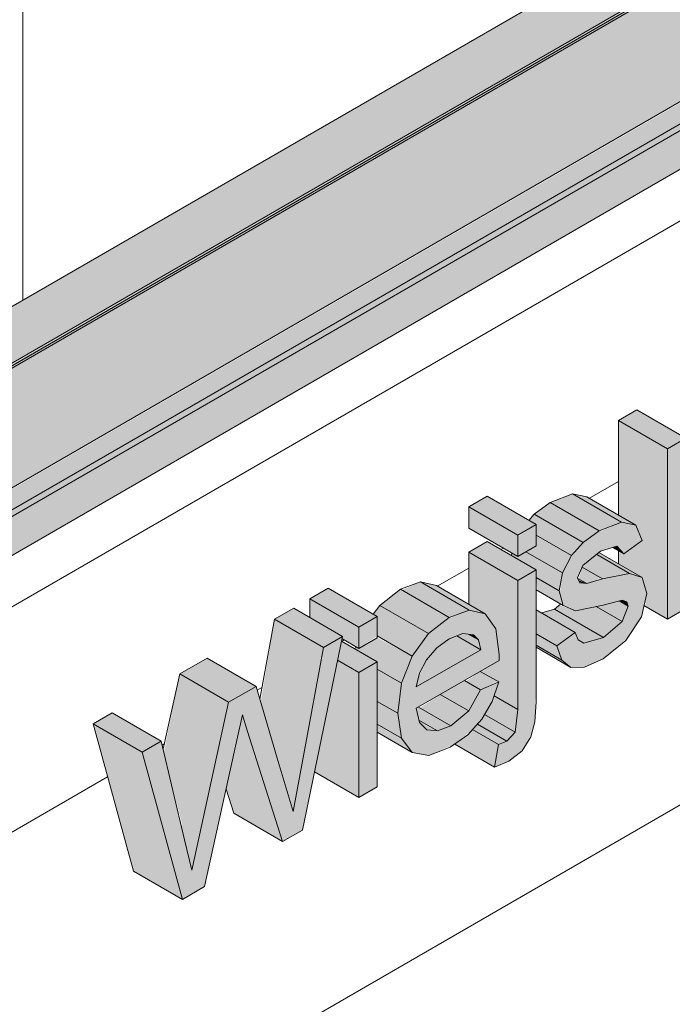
# Model space of a CAD drawing. Header units: centimetres. Extents: x 158 to 3412, y -108 to 53714.
# Tile 9 of 32: x 2591 to 2638, y 52839 to 52910. Entities that reach past the tile are written whole.
import ezdxf

# ---------------------------------------------------------------- set-up
doc = ezdxf.new("R2010")
doc.units = ezdxf.units.CM
for name, color, linetype, lineweight in [('A-GENM', 7, 'Continuous', 5), ('A-ROOF', 7, 'Continuous', 5), ('A-ROOF-OTLN', 7, 'Continuous', 5), ('A-ROOF-PATT', 7, 'Continuous', 5), ('A-WALL-PATT', 7, 'Continuous', 5)]:
    doc.layers.add(name, color=color, linetype=linetype, lineweight=lineweight)

msp = doc.modelspace()

# ---------------------------------------------------------------- hatches: boundary and pattern name
at = {"layer": 'A-GENM', "true_color": 0x383e42}
for points in [[(2637.612, 52879.33), (2638.915, 52880.115), (2635.408, 52882.14), (2634.076, 52881.371), (2635.419, 52880.596)], [(2637.612, 52867.026), (2637.612, 52879.33), (2634.076, 52881.371), (2634.076, 52874.533), (2635.323, 52873.813), (2635.781, 52872.698), (2634.339, 52871.799), (2634.076, 52871.924), (2634.076, 52871.019), (2635.785, 52870.032), (2636.114, 52868.886), (2636.004, 52867.955), (2636.251, 52867.812)], [(2637.612, 52867.026), (2638.944, 52867.795), (2639.042, 52871.59), (2639.794, 52872.867), (2642.383, 52869.781), (2643.938, 52870.679), (2640.749, 52874.488), (2643.772, 52879.618), (2641.93, 52878.555), (2638.944, 52873.487), (2638.915, 52880.082), (2637.612, 52879.268), (2637.612, 52867.812)], [(2626.79, 52873.082), (2628.122, 52873.851), (2624.587, 52875.892), (2623.255, 52875.123), (2626.491, 52873.255)], [(2632.672, 52873.402), (2634.293, 52874.036), (2630.679, 52876.047), (2629.136, 52875.443), (2632.084, 52873.741)], [(2635.323, 52873.813), (2631.787, 52875.855), (2630.757, 52876.077), (2634.449, 52874.002)], [(2626.79, 52871.544), (2626.79, 52873.082), (2623.255, 52875.123), (2623.255, 52873.585), (2626.491, 52871.717)], [(2631.526, 52872.553), (2632.672, 52873.402), (2629.136, 52875.443), (2627.991, 52874.594), (2630.937, 52872.893)], [(2630.679, 52871.609), (2631.526, 52872.553), (2627.991, 52874.594), (2627.597, 52874.155), (2628.122, 52873.851), (2628.122, 52873.085), (2629.884, 52872.068)], [(2630.64, 52863.536), (2631.62, 52863.557), (2632.982, 52864.165), (2634.782, 52865.739), (2635.727, 52867.191), (2636.114, 52868.886), (2635.785, 52870.032), (2634.782, 52870.309), (2631.278, 52869.641), (2631.119, 52869.997), (2631.526, 52870.917), (2632.922, 52871.97), (2633.948, 52872.296), (2634.449, 52871.736), (2635.781, 52872.698), (2635.323, 52873.813), (2634.293, 52874.036), (2632.392, 52873.194), (2631.355, 52872.362), (2630.523, 52871.309), (2630.026, 52870.356), (2629.839, 52868.887), (2630.085, 52868.003), (2630.96, 52867.63), (2634.67, 52868.282), (2634.725, 52867.812), (2634.339, 52866.846), (2632.982, 52865.699), (2631.569, 52865.28), (2631.096, 52865.699), (2630.953, 52866.065), (2629.621, 52865.104), (2629.986, 52864.061)], [(2630.026, 52870.356), (2630.679, 52871.609), (2628.122, 52873.085), (2628.122, 52872.313), (2627.38, 52871.884), (2629.446, 52870.691)], [(2626.79, 52869.814), (2628.122, 52870.583), (2624.587, 52872.624), (2623.255, 52871.855), (2626.491, 52869.987)], [(2634.449, 52871.736), (2633.948, 52872.296), (2633.646, 52872.2), (2634.339, 52871.799)], [(2626.79, 52860.493), (2626.79, 52869.814), (2623.255, 52871.855), (2623.292, 52868.069), (2624.448, 52867.401), (2625.206, 52866.332), (2625.451, 52864.042), (2624.127, 52863.23), (2625.417, 52862.485), (2625.081, 52861.48), (2626.597, 52860.605)], [(2629.787, 52869.072), (2630.026, 52870.356), (2627.38, 52871.884), (2626.79, 52871.544), (2626.376, 52871.783), (2626.344, 52871.61), (2628.122, 52870.583), (2628.122, 52870.033), (2629.446, 52869.269)], [(2632.922, 52869.924), (2634.877, 52870.328), (2632.499, 52871.701), (2631.449, 52870.774), (2632.776, 52870.008)], [(2635.785, 52870.032), (2632.658, 52871.829), (2632.499, 52871.701), (2634.877, 52870.328)], [(2631.775, 52869.589), (2632.797, 52869.996), (2631.449, 52870.774), (2631.194, 52869.924), (2631.684, 52869.641)], [(2630.085, 52868.003), (2629.787, 52869.072), (2628.122, 52870.033), (2628.234, 52869.072), (2629.906, 52868.106)], [(2615.303, 52866.45), (2616.635, 52867.219), (2613.099, 52869.26), (2611.767, 52868.491), (2614.856, 52866.708)], [(2621.845, 52867.151), (2623.255, 52867.695), (2619.756, 52869.714), (2618.421, 52869.128), (2620.7, 52867.812)], [(2624.448, 52867.401), (2620.912, 52869.442), (2619.756, 52869.714), (2623.292, 52867.673), (2624.127, 52867.477)], [(2631.775, 52869.589), (2631.186, 52869.846), (2631.37, 52869.631)], [(2620.352, 52865.975), (2621.845, 52867.151), (2618.31, 52869.192), (2616.817, 52868.016), (2619.708, 52866.347)], [(2612.764, 52864.984), (2614.138, 52865.777), (2610.602, 52867.818), (2609.229, 52867.025), (2612.35, 52865.223)], [(2615.303, 52864.912), (2615.303, 52866.45), (2611.767, 52868.491), (2611.767, 52867.145), (2614.138, 52865.777), (2614.138, 52865.585), (2615.093, 52865.033)], [(2619.166, 52864.349), (2620.352, 52865.975), (2616.817, 52868.016), (2616.353, 52867.381), (2616.635, 52867.219), (2616.635, 52865.81), (2618.421, 52864.779)], [(2632.982, 52865.699), (2634.339, 52866.846), (2632.457, 52867.933), (2630.953, 52867.634), (2629.787, 52868.028), (2629.446, 52867.74), (2632.084, 52866.217)], [(2634.339, 52866.846), (2634.782, 52867.955), (2634.076, 52868.322), (2632.457, 52867.933), (2634.076, 52866.998)], [(2634.782, 52867.955), (2634.67, 52868.282), (2634.337, 52868.389), (2634.214, 52868.282), (2634.641, 52868.036)], [(2629.621, 52865.104), (2630.953, 52866.065), (2628.122, 52867.699), (2628.122, 52865.969), (2629.446, 52865.205)], [(2631.569, 52865.28), (2632.982, 52865.699), (2629.446, 52867.74), (2628.525, 52867.467), (2630.953, 52866.065), (2631.163, 52865.529)], [(2611.063, 52855.844), (2612.764, 52864.984), (2609.229, 52867.025), (2608.217, 52861.031), (2609.483, 52856.756), (2610.558, 52856.135)], [(2602.559, 52846.789), (2604.167, 52847.717), (2606.896, 52860.109), (2609.806, 52850.973), (2611.229, 52851.794), (2614.138, 52865.777), (2612.764, 52864.984), (2610.558, 52853.128), (2607.881, 52862.165), (2605.902, 52861.022), (2603.233, 52848.899), (2601.027, 52858.207), (2599.653, 52857.414), (2602.367, 52847.49)], [(2618.391, 52862.391), (2619.166, 52864.349), (2616.635, 52865.681), (2615.303, 52864.912), (2615.093, 52865.033), (2615.032, 52864.876), (2616.635, 52863.951), (2616.635, 52863.405), (2617.802, 52862.732)], [(2619.465, 52862.124), (2624.127, 52864.816), (2622.382, 52865.823), (2621.724, 52865.524), (2620.828, 52864.816), (2620.2, 52864.088), (2619.599, 52862.732), (2619.524, 52862.391)], [(2624.127, 52864.816), (2623.947, 52865.524), (2623.215, 52865.947), (2622.817, 52865.994), (2622.382, 52865.823), (2623.947, 52864.92)], [(2623.947, 52865.524), (2623.593, 52865.902), (2623.293, 52865.902)], [(2629.986, 52864.061), (2629.621, 52865.104), (2628.122, 52865.969), (2628.18, 52865.104), (2629.446, 52864.373)], [(2615.303, 52863.182), (2616.635, 52863.951), (2614.066, 52865.434), (2613.781, 52864.061), (2614.856, 52863.44)], [(2630.64, 52863.536), (2629.446, 52864.373), (2628.122, 52865.104), (2628.122, 52864.99), (2629.986, 52863.914)], [(2605.902, 52861.022), (2607.881, 52862.165), (2604.346, 52864.206), (2602.366, 52863.063), (2605.886, 52861.031)], [(2615.303, 52854.146), (2615.303, 52863.182), (2613.781, 52864.061), (2612.103, 52855.994), (2614.138, 52854.819)], [(2603.79, 52851.428), (2605.902, 52861.022), (2602.366, 52863.063), (2601.215, 52857.414), (2602.559, 52852.138), (2602.713, 52852.05)], [(2618.133, 52860.223), (2618.391, 52862.391), (2616.635, 52863.405), (2616.635, 52861.088)], [(2624.111, 52861.923), (2625.331, 52862.535), (2624.085, 52863.254), (2623.061, 52862.529), (2623.763, 52862.124)], [(2623.253, 52860.403), (2624.111, 52861.923), (2622.946, 52862.596), (2621.2, 52861.588), (2622.935, 52860.586)], [(2621.947, 52859.328), (2623.253, 52860.403), (2621.2, 52861.588), (2619.717, 52860.615), (2621.004, 52859.872)], [(2626.597, 52858.857), (2626.79, 52860.493), (2625.081, 52861.48), (2624.842, 52860.898), (2624.392, 52860.13), (2626.576, 52858.869)], [(2618.389, 52858.417), (2618.133, 52860.223), (2616.635, 52861.088), (2616.635, 52859.43)], [(2599.653, 52857.414), (2601.027, 52858.207), (2597.491, 52860.249), (2596.118, 52859.456), (2599.243, 52857.651)], [(2607.252, 52858.99), (2606.896, 52860.109), (2606.718, 52859.298), (2606.896, 52859.196)], [(2621.004, 52858.957), (2621.947, 52859.328), (2619.616, 52860.674), (2619.465, 52860.586), (2619.717, 52859.7), (2620.876, 52859.031)], [(2626.005, 52858.21), (2626.597, 52858.857), (2624.392, 52860.13), (2623.874, 52859.441), (2625.394, 52858.563)], [(2602.559, 52846.789), (2599.653, 52857.414), (2596.118, 52859.456), (2599.024, 52848.83), (2601.344, 52847.49)], [(2609.806, 52850.973), (2607.252, 52858.99), (2606.718, 52859.298), (2605.717, 52854.752), (2606.271, 52853.014), (2607.039, 52852.571)], [(2619.156, 52857.396), (2618.389, 52858.417), (2616.635, 52859.43), (2616.635, 52858.852), (2618.714, 52857.651)], [(2621.004, 52858.957), (2619.658, 52859.734), (2619.717, 52859.547), (2620.231, 52859.031)], [(2625.394, 52857.969), (2626.005, 52858.21), (2623.874, 52859.441), (2623.519, 52859.051), (2625.253, 52858.05)], [(2625.113, 52856.344), (2625.394, 52857.969), (2623.519, 52859.051), (2623.181, 52858.679), (2622.239, 52858.003), (2622.848, 52857.651)], [(2610.558, 52853.128), (2611.063, 52855.844), (2609.483, 52856.756), (2610.394, 52853.682)], [(2603.233, 52848.899), (2603.79, 52851.428), (2602.45, 52852.201), (2602.855, 52850.495)]]:
    msp.add_hatch(color=250, dxfattribs=at).paths.add_polyline_path(points)
h = msp.add_hatch(color=250, dxfattribs=at)
h.paths.add_polyline_path([(2625.113, 52856.344), (2626.153, 52856.758), (2627.19, 52857.651), (2627.832, 52858.857), (2628.028, 52859.598), (2628.122, 52862.732), (2628.122, 52870.583), (2626.79, 52869.814), (2626.79, 52860.493), (2626.597, 52858.857), (2626.005, 52858.21), (2625.394, 52857.969), (2625.253, 52857.153)])
h.paths.add_polyline_path([(2620.358, 52857.177), (2622.239, 52858.003), (2623.519, 52859.051), (2624.463, 52860.252), (2625.081, 52861.48), (2625.417, 52862.485), (2624.111, 52861.923), (2623.061, 52860.245), (2621.725, 52859.241), (2621.004, 52858.957), (2620.231, 52859.031), (2619.658, 52859.734), (2619.465, 52860.586), (2625.451, 52864.042), (2625.411, 52864.816), (2625.206, 52866.332), (2624.448, 52867.401), (2623.255, 52867.66), (2621.669, 52867.012), (2620.352, 52865.975), (2619.166, 52864.349), (2618.36, 52862.124), (2618.133, 52860.223), (2618.421, 52858.374), (2619.156, 52857.396), (2620.231, 52857.2)])
h.paths.add_polyline_path([(2619.465, 52862.124), (2619.684, 52863.118), (2620.411, 52864.332), (2621.055, 52865.031), (2622.133, 52865.725), (2622.817, 52865.994), (2623.593, 52865.902), (2623.947, 52865.524), (2624.127, 52864.816), (2619.684, 52862.251)])
h.paths.add_polyline_path([(2626.79, 52871.544), (2628.122, 52872.313), (2628.122, 52873.851), (2626.79, 52872.972), (2626.79, 52872.224)])
h = msp.add_hatch(color=250, dxfattribs=at)
h.paths.add_polyline_path([(2615.303, 52854.146), (2616.635, 52854.915), (2616.635, 52863.951), (2615.303, 52863.182), (2615.303, 52854.915)])
h.paths.add_polyline_path([(2615.303, 52864.912), (2616.635, 52865.81), (2616.635, 52867.219), (2615.303, 52866.39), (2615.303, 52865.562)])
at = {"layer": 'A-ROOF-OTLN', "true_color": 0x383e42}
h = msp.add_hatch(color=250, dxfattribs=at)
h.paths.add_polyline_path([(2555.459, 52865.076), (3332.822, 53313.94), (3332.764, 53314.02), (2555.314, 52865.159)])
h.paths.add_polyline_path([(3333.855, 53314.483), (3338.851, 53317.367), (3338.595, 53317.387), (3333.729, 53314.577)])
h.paths.add_polyline_path([(3340.663, 53318.413), (3357.341, 53328.043), (3357.197, 53328.126), (3340.499, 53318.486)])
h = msp.add_hatch(color=250, dxfattribs=at)
h.paths.add_polyline_path([(2560.556, 52857.632), (2561.302, 52858.005), (2561.803, 52858.698), (2561.985, 52859.157), (2562.116, 52860.008), (2562.243, 52860.063), (2562.449, 52860.246), (2562.449, 52860.364), (2562.449, 52860.471), (2576.48, 52868.572), (2576.188, 52868.838), (2575.73, 52869.771), (2575.568, 52871.714), (2575.638, 52873.466), (2575.768, 52873.946), (2576.411, 52874.732), (2577.433, 52875.377), (2578.368, 52875.73), (2579.573, 52875.969), (2580.572, 52876.044), (2582.57, 52875.777), (2583.432, 52875.497), (2584.265, 52875.078), (2584.939, 52874.543), (2585.568, 52873.819), (3335.708, 53306.941), (3335.152, 53307.107), (3334.116, 53307.928), (3333.322, 53309.308), (3332.921, 53310.992), (3332.805, 53312.128), (3332.822, 53313.886), (2555.459, 52865.076), (2555.314, 52863.851), (2555.479, 52862.64), (2555.606, 52862.124), (2556.071, 52861.008), (2556.939, 52859.666), (2557.5, 52859.017), (2558.151, 52858.423), (2559.018, 52857.896), (2559.866, 52857.637)])
h.paths.add_polyline_path([(2579.733, 52870.45), (2583.242, 52872.476), (2580.568, 52873.656), (2580.277, 52873.719), (2579.325, 52874.116), (2578.697, 52874.174), (2578.168, 52874.341), (2577.174, 52874.12), (2576.411, 52873.327), (2576.01, 52872.33), (2576.65, 52871.592), (2577.433, 52871.083), (2578.586, 52870.658), (2579.325, 52870.481)])
h.paths.add_polyline_path([(3342.652, 53310.921), (3360.299, 53321.226), (3360.032, 53321.39), (3358.863, 53322.582), (3358.323, 53323.342), (3357.908, 53324.052), (3357.341, 53325.692), (3357.225, 53326.196), (3357.225, 53327.423), (3357.225, 53327.975), (3340.759, 53318.37), (3341.358, 53318.052), (3342.077, 53317.45), (3342.54, 53316.63), (3342.652, 53316.139), (3342.652, 53311.356)])
h.paths.add_polyline_path([(3337.652, 53313.368), (3339.59, 53313.629), (3338.906, 53314.897), (3338.643, 53315.491), (3338.573, 53316.462), (3338.851, 53317.367), (3333.855, 53314.483), (3334.48, 53314.081), (3335.708, 53313.63), (3337.119, 53313.409), (3337.166, 53313.405)])
msp.add_hatch(color=250, dxfattribs=at).paths.add_polyline_path([(2562.924, 52859.14), (3364.933, 53322.288), (3364.884, 53322.747), (3364.586, 53323.184), (3364.213, 53323.342), (3363.674, 53323.058), (2562.449, 52860.364), (2562.822, 52860.092), (2563.051, 52859.615), (2563.002, 52859.213)])
h = msp.add_hatch(color=250, dxfattribs=at)
h.paths.add_polyline_path([(2561.302, 52857.73), (2579.953, 52868.498), (2581.216, 52869.701), (2563.052, 52859.334), (2563.002, 52859.41), (2562.631, 52859.31), (2562.668, 52859.387), (2563.051, 52859.615), (2562.792, 52860.123), (2562.619, 52860.175), (2562.223, 52859.946), (2562.093, 52858.956), (2561.619, 52858.065), (2561.469, 52857.906)])
h.paths.add_polyline_path([(2583.306, 52870.908), (2584.265, 52871.426), (2583.668, 52871.117)])
h.paths.add_polyline_path([(2585.568, 52871.74), (3363.337, 53320.858), (3363.685, 53321.226), (3363.813, 53321.534), (2585.482, 52872.164), (2585.568, 52871.906)])
at = {"layer": 'A-ROOF-PATT'}
h = msp.add_hatch(dxfattribs=at)
h.set_pattern_fill('FP_6', color=256, style=0, pattern_type=2)
h.set_pattern_definition([(90, (-5491.04, 51332.19), (-112.25, 22.813), [])])
h.paths.add_polyline_path([(2555.152, 52869.336), (3349.963, 53328.22), (3056.653, 53693.102), (2261.842, 53234.218), (2552.292, 52872.893)])
h.paths.add_polyline_path([(2592.284, 52922.917), (2592.241, 52923.03), (2592.135, 52923.008), (2591.677, 52923.104), (2592.135, 52923.488), (2589.756, 52926.936), (2589.788, 52927.185), (2594.153, 52933.197), (2594.302, 52933.424), (2606.985, 52940.746), (2601.755, 52947.251), (2601.968, 52947.374), (2612.136, 52951.604), (2612.661, 52951.395), (2612.838, 52951.498), (2615.994, 52947.421), (2615.881, 52947.268), (2615.994, 52946.714), (2616.106, 52946.695), (2615.299, 52945.547), (2691.831, 52989.744), (2686.608, 52996.241), (2686.82, 52996.364), (2696.988, 53000.594), (2697.514, 53000.385), (2697.691, 53000.488), (2700.847, 52996.411), (2700.733, 52996.258), (2700.847, 52995.704), (2700.959, 52995.685), (2700.152, 52994.537), (2748.406, 53022.396), (2743.177, 53028.901), (2743.389, 53029.024), (2753.557, 53033.254), (2754.082, 53033.045), (2754.26, 53033.148), (2757.415, 53029.071), (2757.302, 53028.917), (2757.415, 53028.364), (2757.528, 53028.344), (2756.721, 53027.197), (2833.259, 53071.386), (2828.03, 53077.891), (2828.242, 53078.013), (2838.41, 53082.244), (2838.935, 53082.035), (2839.112, 53082.137), (2842.268, 53078.061), (2842.155, 53077.907), (2842.268, 53077.354), (2842.38, 53077.334), (2841.573, 53076.186), (2889.827, 53104.046), (2884.598, 53110.551), (2884.842, 53110.687), (2894.978, 53114.903), (2895.503, 53114.695), (2895.681, 53114.797), (2898.837, 53110.721), (2898.723, 53110.567), (2898.837, 53110.014), (2898.949, 53109.994), (2898.142, 53108.846), (2974.68, 53153.035), (2969.451, 53159.541), (2969.663, 53159.663), (2979.831, 53163.893), (2980.356, 53163.684), (2980.534, 53163.787), (2983.689, 53159.71), (2983.576, 53159.557), (2983.689, 53159.003), (2983.802, 53158.984), (2982.995, 53157.836), (3031.249, 53185.695), (3026.02, 53192.2), (3026.232, 53192.323), (3036.4, 53196.553), (3036.925, 53196.344), (3037.102, 53196.447), (3040.258, 53192.37), (3040.145, 53192.217), (3040.258, 53191.663), (3040.37, 53191.644), (3039.563, 53190.496), (3116.101, 53234.685), (3110.872, 53241.19), (3111.084, 53241.313), (3121.252, 53245.543), (3121.778, 53245.334), (3121.955, 53245.437), (3125.111, 53241.36), (3124.997, 53241.207), (3125.111, 53240.653), (3125.223, 53240.633), (3124.416, 53239.486), (3159.946, 53259.871), (3159.946, 53259.999), (3172.704, 53267.365), (3167.475, 53273.87), (3167.687, 53273.992), (3177.855, 53278.223), (3178.38, 53278.014), (3178.588, 53278.078), (3181.713, 53274.04), (3181.6, 53273.886), (3181.713, 53273.333), (3181.826, 53273.313), (3181.019, 53272.165), (3257.557, 53316.355), (3252.328, 53322.86), (3252.54, 53322.982), (3262.708, 53327.212), (3263.233, 53327.004), (3263.411, 53327.106), (3266.566, 53323.029), (3266.453, 53322.876), (3266.566, 53322.322), (3266.679, 53322.303), (3265.872, 53321.155), (3301.402, 53341.541), (3301.443, 53341.501), (3303.767, 53338.871), (3304.391, 53339.157), (3304.461, 53338.328), (3304.114, 53338.112), (3297.504, 53334.296), (3299.509, 53331.366), (3299.364, 53331.15), (3158.087, 53249.716), (3158.004, 53249.548), (3157.82, 53249.429), (2592.328, 52922.942)])
h.paths.add_polyline_path([(2609.674, 52942.299), (2610.201, 52942.73), (2610.176, 52943.295), (2609.85, 52944.049), (2609.4, 52944.578), (2608.852, 52944.873), (2608.386, 52944.807), (2608.159, 52944.414), (2608.34, 52944.519), (2608.359, 52943.874), (2608.737, 52943.046), (2609.197, 52942.547), (2609.553, 52942.346)])
h.paths.add_polyline_path([(2611.49, 52944.676), (2611.864, 52944.923), (2611.988, 52945.469), (2611.828, 52946.168), (2611.348, 52946.912), (2610.778, 52947.328), (2610.332, 52947.389), (2609.992, 52947.155), (2609.992, 52946.968), (2610.096, 52946.912), (2610.126, 52946.39), (2610.504, 52945.562), (2610.965, 52945.063), (2611.353, 52944.756), (2611.45, 52944.678)])
h.paths.add_polyline_path([(2613.258, 52947.188), (2613.633, 52947.435), (2613.757, 52947.981), (2613.597, 52948.68), (2613.196, 52949.344), (2612.626, 52949.81), (2612.1, 52949.901), (2611.761, 52949.667), (2611.761, 52949.48), (2611.865, 52949.424), (2611.895, 52948.902), (2612.273, 52948.074), (2612.733, 52947.575), (2613.047, 52947.225), (2613.219, 52947.19)])
h.paths.add_polyline_path([(2694.527, 52991.289), (2695.047, 52991.64), (2695.028, 52992.285), (2694.703, 52993.039), (2694.253, 52993.568), (2693.705, 52993.863), (2693.239, 52993.797), (2693.012, 52993.404), (2693.193, 52993.508), (2693.239, 52992.779), (2693.59, 52992.036), (2694.05, 52991.537), (2694.406, 52991.335)])
h.paths.add_polyline_path([(2696.342, 52993.666), (2696.717, 52993.913), (2696.841, 52994.459), (2696.631, 52995.258), (2696.201, 52995.902), (2695.631, 52996.318), (2695.184, 52996.379), (2694.845, 52996.145), (2694.845, 52995.958), (2694.949, 52995.902), (2694.979, 52995.38), (2695.357, 52994.552), (2695.817, 52994.053), (2696.206, 52993.746), (2696.303, 52993.668)])
h.paths.add_polyline_path([(2698.111, 52996.178), (2698.486, 52996.425), (2698.61, 52996.971), (2698.45, 52997.67), (2698.048, 52998.334), (2697.479, 52998.799), (2696.953, 52998.891), (2696.614, 52998.657), (2696.614, 52998.47), (2696.718, 52998.414), (2696.747, 52997.892), (2697.118, 52997.074), (2697.586, 52996.565), (2697.9, 52996.214), (2698.071, 52996.18)])
h.paths.add_polyline_path([(2751.095, 53023.949), (2751.623, 53024.38), (2751.597, 53024.944), (2751.272, 53025.699), (2750.822, 53026.228), (2750.273, 53026.523), (2749.807, 53026.456), (2749.581, 53026.064), (2749.761, 53026.168), (2749.807, 53025.439), (2750.158, 53024.696), (2750.619, 53024.197), (2750.974, 53023.995)])
h.paths.add_polyline_path([(2752.911, 53026.326), (2753.286, 53026.573), (2753.41, 53027.119), (2753.199, 53027.917), (2752.769, 53028.562), (2752.2, 53028.978), (2751.753, 53029.039), (2751.413, 53028.805), (2751.413, 53028.618), (2751.518, 53028.562), (2751.547, 53028.04), (2751.925, 53027.212), (2752.386, 53026.713), (2752.774, 53026.405), (2752.871, 53026.328)])
h.paths.add_polyline_path([(2754.68, 53028.838), (2755.055, 53029.085), (2755.178, 53029.631), (2754.989, 53030.388), (2754.617, 53030.994), (2754.048, 53031.459), (2753.522, 53031.551), (2753.182, 53031.317), (2753.182, 53031.13), (2753.286, 53031.074), (2753.316, 53030.552), (2753.694, 53029.724), (2754.155, 53029.225), (2754.468, 53028.874), (2754.64, 53028.84)])
h.paths.add_polyline_path([(2835.948, 53072.938), (2836.476, 53073.37), (2836.45, 53073.934), (2836.124, 53074.689), (2835.675, 53075.218), (2835.126, 53075.513), (2834.66, 53075.446), (2834.434, 53075.054), (2834.614, 53075.158), (2834.66, 53074.429), (2835.011, 53073.686), (2835.472, 53073.186), (2835.827, 53072.985)])
h.paths.add_polyline_path([(2837.764, 53075.315), (2838.139, 53075.562), (2838.262, 53076.113), (2838.102, 53076.807), (2837.697, 53077.476), (2837.052, 53077.967), (2836.606, 53078.029), (2836.266, 53077.795), (2836.266, 53077.608), (2836.37, 53077.552), (2836.4, 53077.03), (2836.778, 53076.202), (2837.239, 53075.702), (2837.627, 53075.395), (2837.724, 53075.318)])
h.paths.add_polyline_path([(2839.533, 53077.827), (2839.907, 53078.074), (2840.031, 53078.621), (2839.871, 53079.319), (2839.47, 53079.984), (2838.9, 53080.449), (2838.375, 53080.541), (2838.035, 53080.307), (2838.035, 53080.12), (2838.139, 53080.064), (2838.169, 53079.542), (2838.547, 53078.714), (2839.007, 53078.214), (2839.321, 53077.864), (2839.493, 53077.83)])
h.paths.add_polyline_path([(2892.517, 53105.598), (2893.044, 53106.029), (2893.018, 53106.596), (2892.693, 53107.349), (2892.243, 53107.878), (2891.674, 53108.174), (2891.229, 53108.106), (2891.002, 53107.714), (2891.183, 53107.818), (2891.229, 53107.089), (2891.579, 53106.345), (2892.04, 53105.846), (2892.396, 53105.645)])
h.paths.add_polyline_path([(2894.332, 53107.975), (2894.707, 53108.222), (2894.831, 53108.768), (2894.62, 53109.567), (2894.191, 53110.211), (2893.621, 53110.627), (2893.174, 53110.689), (2892.835, 53110.455), (2892.835, 53110.268), (2892.939, 53110.211), (2892.969, 53109.69), (2893.347, 53108.861), (2893.807, 53108.362), (2894.196, 53108.055), (2894.292, 53107.977)])
h.paths.add_polyline_path([(2896.101, 53110.487), (2896.476, 53110.734), (2896.6, 53111.28), (2896.44, 53111.979), (2896.038, 53112.644), (2895.469, 53113.109), (2894.943, 53113.201), (2894.604, 53112.967), (2894.604, 53112.78), (2894.708, 53112.723), (2894.737, 53112.202), (2895.115, 53111.373), (2895.576, 53110.874), (2895.89, 53110.524), (2896.061, 53110.489)])
h.paths.add_polyline_path([(2977.369, 53154.588), (2977.89, 53154.939), (2977.871, 53155.584), (2977.546, 53156.338), (2977.096, 53156.867), (2976.547, 53157.162), (2976.081, 53157.096), (2975.855, 53156.704), (2976.035, 53156.808), (2976.081, 53156.079), (2976.432, 53155.335), (2976.893, 53154.836), (2977.249, 53154.635)])
h.paths.add_polyline_path([(2979.185, 53156.965), (2979.56, 53157.212), (2979.684, 53157.758), (2979.473, 53158.557), (2979.043, 53159.201), (2978.474, 53159.617), (2978.027, 53159.678), (2977.688, 53159.445), (2977.688, 53159.257), (2977.792, 53159.201), (2977.821, 53158.679), (2978.199, 53157.851), (2978.66, 53157.352), (2979.049, 53157.045), (2979.145, 53156.967)])
h.paths.add_polyline_path([(2980.954, 53159.477), (2981.329, 53159.724), (2981.453, 53160.27), (2981.292, 53160.969), (2980.891, 53161.633), (2980.322, 53162.099), (2979.796, 53162.19), (2979.456, 53161.957), (2979.456, 53161.769), (2979.561, 53161.713), (2979.59, 53161.191), (2979.961, 53160.373), (2980.481, 53159.828), (2980.743, 53159.514), (2980.914, 53159.479)])
h.paths.add_polyline_path([(3033.938, 53187.248), (3034.466, 53187.679), (3034.44, 53188.244), (3034.149, 53188.949), (3033.665, 53189.527), (3033.116, 53189.822), (3032.65, 53189.756), (3032.423, 53189.363), (3032.604, 53189.468), (3032.65, 53188.738), (3033.001, 53187.995), (3033.461, 53187.496), (3033.817, 53187.295)])
h.paths.add_polyline_path([(3035.754, 53189.625), (3036.128, 53189.872), (3036.252, 53190.418), (3036.092, 53191.117), (3035.687, 53191.786), (3035.042, 53192.277), (3034.596, 53192.338), (3034.256, 53192.104), (3034.256, 53191.917), (3034.36, 53191.861), (3034.417, 53191.254), (3034.768, 53190.511), (3035.229, 53190.012), (3035.617, 53189.705), (3035.714, 53189.627)])
h.paths.add_polyline_path([(3037.523, 53192.137), (3037.897, 53192.384), (3038.017, 53192.965), (3037.861, 53193.629), (3037.46, 53194.293), (3036.89, 53194.758), (3036.364, 53194.85), (3036.025, 53194.616), (3036.025, 53194.429), (3036.129, 53194.373), (3036.159, 53193.851), (3036.529, 53193.033), (3036.997, 53192.524), (3037.311, 53192.174), (3037.483, 53192.139)])
h.paths.add_polyline_path([(3118.791, 53236.238), (3119.318, 53236.669), (3119.293, 53237.234), (3118.967, 53237.988), (3118.517, 53238.517), (3117.969, 53238.812), (3117.503, 53238.746), (3117.276, 53238.353), (3117.457, 53238.457), (3117.503, 53237.728), (3117.854, 53236.985), (3118.314, 53236.486), (3118.67, 53236.284)])
h.paths.add_polyline_path([(3120.607, 53238.615), (3120.981, 53238.862), (3121.105, 53239.408), (3120.895, 53240.206), (3120.465, 53240.851), (3119.895, 53241.267), (3119.448, 53241.328), (3119.109, 53241.094), (3119.109, 53240.907), (3119.213, 53240.851), (3119.243, 53240.329), (3119.621, 53239.501), (3120.081, 53239.002), (3120.461, 53238.689), (3120.567, 53238.617)])
h.paths.add_polyline_path([(3122.375, 53241.127), (3122.75, 53241.374), (3122.874, 53241.92), (3122.714, 53242.619), (3122.312, 53243.283), (3121.687, 53243.77), (3121.217, 53243.84), (3120.878, 53243.606), (3120.878, 53243.419), (3120.982, 53243.363), (3121.011, 53242.841), (3121.389, 53242.013), (3121.85, 53241.514), (3122.164, 53241.163), (3122.335, 53241.129)])
h.paths.add_polyline_path([(3175.394, 53268.917), (3175.914, 53269.269), (3175.895, 53269.913), (3175.57, 53270.668), (3175.12, 53271.197), (3174.571, 53271.492), (3174.106, 53271.425), (3173.879, 53271.033), (3174.06, 53271.137), (3174.106, 53270.408), (3174.456, 53269.665), (3174.917, 53269.165), (3175.273, 53268.964)])
h.paths.add_polyline_path([(3177.209, 53271.294), (3177.584, 53271.541), (3177.708, 53272.088), (3177.497, 53272.886), (3177.068, 53273.531), (3176.498, 53273.946), (3176.051, 53274.008), (3175.712, 53273.774), (3175.712, 53273.587), (3175.816, 53273.531), (3175.846, 53273.009), (3176.223, 53272.18), (3176.684, 53271.681), (3177.073, 53271.374), (3177.169, 53271.296)])
h.paths.add_polyline_path([(3178.978, 53273.806), (3179.353, 53274.053), (3179.477, 53274.6), (3179.317, 53275.298), (3178.915, 53275.963), (3178.346, 53276.428), (3177.82, 53276.52), (3177.481, 53276.286), (3177.481, 53276.099), (3177.585, 53276.043), (3177.614, 53275.521), (3177.985, 53274.703), (3178.453, 53274.193), (3178.767, 53273.843), (3178.938, 53273.809)])
h.paths.add_polyline_path([(3260.246, 53317.907), (3260.767, 53318.259), (3260.748, 53318.903), (3260.458, 53319.609), (3259.973, 53320.186), (3259.424, 53320.482), (3258.958, 53320.415), (3258.732, 53320.023), (3258.912, 53320.127), (3258.931, 53319.482), (3259.309, 53318.654), (3259.77, 53318.155), (3260.126, 53317.954)])
h.paths.add_polyline_path([(3262.062, 53320.284), (3262.437, 53320.531), (3262.561, 53321.077), (3262.401, 53321.776), (3261.995, 53322.445), (3261.351, 53322.936), (3260.904, 53322.998), (3260.564, 53322.763), (3260.565, 53322.576), (3260.68, 53322.643), (3260.698, 53321.998), (3261.076, 53321.17), (3261.537, 53320.671), (3261.926, 53320.364), (3262.022, 53320.286)])
h.paths.add_polyline_path([(3263.831, 53322.796), (3264.206, 53323.043), (3264.33, 53323.589), (3264.169, 53324.288), (3263.664, 53325.058), (3263.199, 53325.418), (3262.673, 53325.51), (3262.333, 53325.276), (3262.333, 53325.088), (3262.438, 53325.032), (3262.467, 53324.51), (3262.845, 53323.682), (3263.306, 53323.183), (3263.62, 53322.833), (3263.791, 53322.798)])
at = {"layer": 'A-ROOF-PATT', "true_color": 0xc7ae96}
h = msp.add_hatch(color=253, dxfattribs=at)
h.paths.add_polyline_path([(2555.152, 52851.373), (2575.568, 52863.242), (2575.568, 52865.966), (2560.643, 52857.457), (2559.806, 52857.477), (2558.686, 52857.935), (2557.827, 52858.554), (2556.939, 52859.483), (2556.315, 52860.369), (2555.755, 52861.454), (2555.314, 52862.811), (2555.214, 52863.231), (2555.158, 52864.264), (2555.342, 52865.175), (3332.761, 53314.098), (3332.761, 53314.206), (2555.152, 52865.159), (2555.152, 52852.571)])
h.paths.add_polyline_path([(2585.568, 52868.934), (3332.761, 53300.326), (3332.761, 53303.132), (2585.568, 52871.74)])
h.paths.add_polyline_path([(3342.652, 53306.036), (3357.034, 53314.34), (3357.034, 53317.146), (3342.652, 53308.842)])
h.paths.add_polyline_path([(3333.729, 53314.577), (3338.307, 53317.221), (3338.307, 53317.409), (3333.588, 53314.684)])
h.paths.add_polyline_path([(3340.499, 53318.486), (3357.034, 53328.126), (3357.034, 53328.22), (3340.377, 53318.539)])
h = msp.add_hatch(color=253, dxfattribs=at)
h.paths.add_polyline_path([(2555.152, 52865.253), (3332.761, 53314.206), (3332.652, 53314.897), (3332.73, 53316.484), (3332.852, 53316.928), (3333.495, 53317.713), (3334.258, 53318.243), (3335.708, 53318.773), (3336.409, 53318.932), (3337.656, 53319.026), (3339.654, 53318.759), (3340.439, 53318.639), (3357.034, 53328.22), (3349.8, 53328.126), (2555.152, 52869.336), (2555.152, 52867.295)])
h.paths.add_polyline_path([(3333.588, 53314.684), (3338.307, 53317.409), (3337.652, 53317.458), (3335.708, 53317.196), (3334.732, 53316.857), (3334.258, 53316.647), (3333.322, 53315.831), (3333.037, 53315.392), (3333.571, 53314.696)])
at = {"layer": 'A-ROOF-PATT'}
h = msp.add_hatch(dxfattribs=at)
h.set_pattern_fill('FP_8', color=256, style=0, pattern_type=2)
h.set_pattern_definition([(30, (-3784.45, 54958.11), (-8e-05, 25.924136), [])])
h.paths.add_polyline_path([(2555.152, 52847.651), (2575.568, 52859.438), (2575.568, 52863.16), (2555.152, 52851.373)])
h.paths.add_polyline_path([(2585.568, 52865.212), (3332.652, 53296.541), (3332.652, 53300.263), (2585.568, 52868.934), (2585.568, 52867.812)])
h.paths.add_polyline_path([(3342.652, 53302.315), (3349.963, 53306.536), (3349.963, 53310.257), (3342.652, 53306.036)])
at = {"layer": 'A-WALL-PATT'}
h = msp.add_hatch(dxfattribs=at)
h.set_pattern_fill('FP_3', color=256, style=0, pattern_type=2)
h.set_pattern_definition([(30, (-3801.877, 54968.172), (-8e-05, 25.924136), [])])
h.paths.add_polyline_path([(2537.748, 52639.092), (2554.85, 52648.966), (2554.85, 52829.719), (2555.021, 52830.735), (2555.693, 52831.743), (2556.723, 52832.491), (2575.568, 52843.445), (2575.568, 52859.438), (2555.152, 52847.651), (2549.569, 52854.596), (2548.395, 52855.274), (2537.748, 52868.519), (2537.748, 52649.35)])
h.paths.add_polyline_path([(2564.85, 52654.739), (2782.301, 52780.284), (2782.301, 52978.796), (2585.568, 52865.212), (2585.568, 52839.289), (2585.368, 52838.222), (2584.725, 52837.265), (2583.962, 52836.671), (2564.85, 52825.57), (2564.85, 52659.511)])
h.paths.add_polyline_path([(2602.559, 52846.789), (2599.024, 52848.83), (2596.118, 52859.456), (2597.491, 52860.249), (2601.027, 52858.207), (2601.175, 52857.651), (2602.366, 52863.063), (2604.346, 52864.206), (2607.881, 52862.165), (2608.153, 52861.247), (2609.229, 52867.025), (2610.602, 52867.818), (2611.767, 52867.145), (2611.767, 52868.491), (2613.099, 52869.26), (2616.353, 52867.381), (2616.817, 52868.016), (2618.421, 52869.233), (2619.756, 52869.714), (2620.912, 52869.442), (2623.255, 52868.09), (2623.255, 52871.855), (2624.587, 52872.624), (2626.344, 52871.61), (2626.376, 52871.783), (2623.255, 52873.585), (2623.255, 52875.123), (2624.587, 52875.892), (2627.597, 52874.155), (2628.122, 52874.691), (2629.334, 52875.521), (2630.757, 52876.077), (2632.084, 52875.683), (2634.076, 52874.533), (2634.076, 52881.371), (2635.408, 52882.14), (2638.315, 52880.462), (2638.395, 52880.596), (2640.236, 52881.659), (2641.568, 52880.89), (2641.568, 52882.428), (2642.9, 52883.197), (2644.846, 52882.117), (2644.894, 52882.238), (2641.568, 52884.158), (2641.568, 52885.696), (2642.9, 52886.465), (2646.154, 52884.587), (2646.617, 52885.222), (2648.111, 52886.398), (2649.557, 52886.92), (2650.713, 52886.648), (2654.249, 52884.607), (2655.007, 52883.537), (2655.218, 52881.228), (2653.927, 52880.435), (2655.218, 52879.69), (2654.747, 52878.282), (2653.727, 52876.703), (2652.578, 52875.595), (2651.721, 52874.98), (2650.032, 52874.406), (2648.956, 52874.602), (2646.436, 52876.057), (2646.436, 52872.121), (2645.104, 52871.352), (2641.93, 52873.077), (2643.938, 52870.679), (2642.383, 52869.781), (2639.042, 52871.59), (2638.944, 52871.424), (2638.841, 52867.736), (2637.612, 52867.026), (2635.901, 52867.955), (2635.62, 52867.026), (2634.339, 52865.259), (2632.963, 52864.15), (2631.569, 52863.556), (2630.64, 52863.536), (2628.122, 52864.99), (2628.028, 52859.598), (2627.745, 52858.527), (2627.108, 52857.522), (2626.005, 52856.699), (2625.113, 52856.344), (2622.191, 52857.969), (2621.577, 52857.643), (2620.231, 52857.2), (2619.156, 52857.396), (2616.635, 52858.852), (2616.635, 52854.915), (2615.303, 52854.146), (2612.103, 52855.994), (2611.229, 52851.794), (2609.806, 52850.973), (2606.271, 52853.014), (2605.717, 52854.752), (2604.167, 52847.717), (2602.713, 52846.877)])
h.paths.add_polyline_path([(2651.729, 52860.238), (2648.194, 52862.28), (2645.814, 52869.941), (2647.197, 52870.74), (2649.76, 52869.26), (2650.355, 52872.563), (2651.942, 52873.479), (2654.359, 52872.084), (2655.079, 52875.29), (2656.469, 52876.092), (2660.004, 52874.051), (2657.606, 52863.631), (2655.943, 52862.732), (2653.832, 52863.951), (2653.358, 52861.178), (2652.083, 52860.443)])
h.paths.add_polyline_path([(2615.032, 52864.876), (2615.093, 52865.033), (2614.102, 52865.605), (2614.138, 52865.392), (2614.97, 52864.912)])
h.paths.add_polyline_path([(2628.525, 52867.467), (2629.532, 52867.812), (2629.787, 52868.175), (2628.122, 52869.072), (2628.122, 52867.699)])
h.paths.add_polyline_path([(2665.248, 52868.044), (2661.713, 52870.085), (2661.664, 52882.518), (2658.128, 52884.559), (2657.443, 52885.514), (2657.024, 52886.861), (2656.885, 52888.481), (2657.042, 52890.366), (2657.516, 52892.188), (2658.279, 52893.884), (2659.309, 52895.391), (2660.531, 52896.651), (2661.869, 52897.609), (2663.329, 52898.213), (2664.537, 52898.191), (2668.134, 52896.172), (2668.406, 52896.86), (2669.592, 52898.486), (2671.085, 52899.662), (2672.532, 52900.184), (2673.688, 52899.912), (2676.03, 52898.56), (2676.03, 52902.325), (2677.362, 52903.094), (2677.929, 52902.767), (2678.381, 52903.511), (2679.903, 52904.722), (2681.029, 52905.11), (2682.164, 52904.677), (2684.355, 52903.412), (2684.355, 52904.44), (2683.356, 52905.11), (2683.356, 52906.554), (2684.355, 52907.131), (2684.355, 52909.327), (2685.687, 52911), (2688.371, 52909.45), (2689.516, 52910.111), (2690.021, 52909.819), (2690.343, 52910.483), (2691.175, 52911.261), (2692.512, 52911.559), (2693.345, 52911.078), (2693.345, 52912.322), (2694.677, 52913.091), (2698.212, 52911.049), (2698.313, 52910.28), (2698.339, 52911.049), (2698.339, 52915.205), (2699.671, 52915.974), (2701.503, 52914.99), (2701.503, 52917.031), (2702.834, 52917.8), (2703.433, 52917.455), (2703.75, 52918.06), (2705.053, 52919.274), (2705.998, 52919.581), (2706.388, 52919.574), (2707.314, 52919.04), (2708.161, 52920.621), (2709.533, 52921.849), (2710.493, 52922.214), (2711.215, 52922.088), (2714.75, 52920.046), (2715.208, 52919.366), (2715.36, 52917.891), (2715.36, 52911.914), (2714.028, 52911.145), (2710.865, 52912.972), (2710.865, 52909.319), (2709.533, 52908.55), (2706.37, 52910.376), (2706.37, 52906.724), (2705.038, 52905.955), (2703.207, 52907.012), (2703.207, 52904.898), (2701.875, 52904.129), (2701.23, 52904.501), (2700.832, 52903.77), (2699.338, 52902.504), (2698.219, 52902.132), (2696.958, 52902.631), (2693.82, 52904.444), (2693.409, 52905.585), (2693.218, 52903.376), (2693.187, 52899.113), (2692.013, 52898.344), (2693.897, 52897.256), (2694.217, 52897.637), (2694.864, 52898.315), (2695.806, 52898.996), (2696.938, 52899.457), (2697.831, 52899.414), (2700.467, 52897.906), (2699.338, 52900.843), (2700.743, 52901.654), (2703.796, 52899.891), (2704.832, 52904.015), (2706.227, 52904.82), (2709.762, 52902.779), (2706.331, 52889.54), (2705.558, 52888.009), (2704.52, 52887.065), (2703.706, 52886.787), (2700.57, 52888.5), (2700.178, 52888.172), (2699.315, 52887.529), (2697.943, 52887.03), (2696.802, 52887.316), (2694.217, 52888.808), (2694.217, 52884.768), (2692.885, 52883.999), (2691.053, 52885.057), (2691.053, 52882.942), (2689.722, 52882.173), (2686.186, 52884.214), (2686.186, 52886.112), (2686.059, 52884.852), (2686.059, 52880.059), (2684.727, 52879.29), (2682.809, 52880.277), (2681.965, 52878.476), (2681.191, 52877.432), (2680.648, 52876.87), (2679.876, 52876.306), (2678.745, 52876.039), (2677.901, 52876.449), (2677.901, 52871.888), (2676.569, 52871.119), (2673.573, 52872.85), (2673.24, 52872.657), (2671.908, 52873.426), (2671.908, 52871.888), (2666.24, 52868.616)])
h.paths.add_polyline_path([(2634.076, 52871.019), (2634.076, 52871.951), (2633.646, 52872.2), (2632.672, 52871.829), (2633.948, 52871.093)])
h.paths.add_polyline_path([(2641.568, 52873.51), (2641.568, 52875.878), (2640.749, 52874.488)])
h.paths.add_polyline_path([(2666.58, 52874.433), (2668.372, 52875.467), (2669.704, 52874.699), (2669.704, 52883.734), (2671.036, 52884.503), (2673.034, 52883.423), (2673.034, 52883.542), (2669.704, 52885.464), (2669.743, 52887.025), (2671.036, 52887.771), (2673.866, 52886.137), (2674.366, 52886.425), (2674.959, 52886.082), (2675.286, 52886.724), (2676.569, 52887.883), (2677.431, 52888.238), (2678.427, 52888.134), (2681.191, 52886.554), (2681.191, 52890.366), (2682.523, 52891.135), (2683.09, 52890.808), (2683.542, 52891.552), (2684.932, 52892.718), (2686.19, 52893.151), (2687.325, 52892.718), (2689.349, 52891.55), (2689.349, 52895.076), (2690.681, 52895.845), (2692.69, 52894.765), (2692.713, 52894.864), (2689.292, 52896.771), (2688.608, 52896.532), (2685.892, 52898.06), (2685.892, 52894.901), (2684.561, 52894.132), (2681.025, 52896.173), (2681.025, 52898.071), (2680.898, 52896.812), (2680.898, 52892.018), (2679.566, 52891.249), (2677.937, 52892.189), (2677.547, 52891.249), (2676.887, 52890.171), (2675.957, 52889.149), (2674.366, 52888.118), (2673.034, 52887.665), (2671.931, 52887.866), (2669.637, 52889.182), (2668.919, 52887.002), (2667.981, 52885.319), (2666.898, 52884.009), (2665.248, 52882.807), (2664.377, 52882.388), (2666.58, 52881.116), (2666.58, 52875.467)])
h.paths.add_polyline_path([(2661.809, 52886.442), (2662.819, 52887.199), (2663.746, 52888.306), (2664.445, 52889.657), (2664.876, 52891.223), (2666.24, 52891.577), (2667.806, 52890.693), (2667.629, 52890.928), (2667.373, 52892.734), (2667.373, 52893.689), (2666.204, 52894.364), (2665.352, 52894), (2664.066, 52893.018), (2663.09, 52891.843), (2662.556, 52890.957), (2662.092, 52889.693), (2661.753, 52887.199)])
h.paths.add_polyline_path([(2702.037, 52892.941), (2702.169, 52893.475), (2701.507, 52895.196), (2701.042, 52894.861), (2699.873, 52895.536), (2699.338, 52895.412), (2698.399, 52894.606), (2698.399, 52894.429), (2699.005, 52894.691), (2701.862, 52893.042)])
h.paths.add_polyline_path([(2690.412, 52898.957), (2690.554, 52899.13), (2689.222, 52899.899), (2689.222, 52899.644), (2690.142, 52899.113)])
h.paths.add_polyline_path([(2721.687, 52915.567), (2718.151, 52917.608), (2718.151, 52929.912), (2719.483, 52930.68), (2722.151, 52929.14), (2724.988, 52933.859), (2726.808, 52934.91), (2730.344, 52932.869), (2730.088, 52932.439), (2732.675, 52930.946), (2732.775, 52930.177), (2732.802, 52930.946), (2732.802, 52935.102), (2734.134, 52935.871), (2735.965, 52934.814), (2735.965, 52940.196), (2737.297, 52940.965), (2739.461, 52939.716), (2739.5, 52941.192), (2740.793, 52942.816), (2743.477, 52941.266), (2744.789, 52942.023), (2748.324, 52939.981), (2748.425, 52939.212), (2748.451, 52939.981), (2748.451, 52944.137), (2749.783, 52944.906), (2751.614, 52943.922), (2751.614, 52945.964), (2752.78, 52946.636), (2753.285, 52946.344), (2753.607, 52947.009), (2754.439, 52947.787), (2755.885, 52948.084), (2755.776, 52948.367), (2757.181, 52949.178), (2760.235, 52947.415), (2761.27, 52951.538), (2762.665, 52952.343), (2766.2, 52950.302), (2762.769, 52937.063), (2761.879, 52935.426), (2760.959, 52934.588), (2760.144, 52934.31), (2756.609, 52936.352), (2756.482, 52937.409), (2756.442, 52935.633), (2755.047, 52934.946), (2753.319, 52935.944), (2753.319, 52933.83), (2751.987, 52933.061), (2751.342, 52933.433), (2750.944, 52932.703), (2749.583, 52931.481), (2748.216, 52931.1), (2747.07, 52931.563), (2744.328, 52933.146), (2744.328, 52931.46), (2745.66, 52930.691), (2745.827, 52929.459), (2744.626, 52928.666), (2743.715, 52928.348), (2740.832, 52929.98), (2740.832, 52926.621), (2739.5, 52925.852), (2737.669, 52926.909), (2737.669, 52924.794), (2736.337, 52924.025), (2735.693, 52924.398), (2735.294, 52923.667), (2733.934, 52922.446), (2732.681, 52922.029), (2731.421, 52922.528), (2728.282, 52924.34), (2727.885, 52925.244), (2727.807, 52928.606), (2725.758, 52925.162), (2730.51, 52920.661), (2728.882, 52919.721), (2725.346, 52921.762), (2724.314, 52922.741), (2723.018, 52920.565), (2723.018, 52916.336)])
h.paths.add_polyline_path([(2756.482, 52937.751), (2757.119, 52937.992), (2757.751, 52938.526), (2758.138, 52939.223), (2758.607, 52940.998), (2757.533, 52943.793), (2757.098, 52943.258), (2756.698, 52942.326), (2756.482, 52940.405), (2756.482, 52937.992)])

# ---------------------------------------------------------------- linework, layer by layer
at = {"layer": 'A-GENM'}
for p, q in [((2634.076, 52881.371), (2635.408, 52882.14)), ((2635.408, 52882.14), (2638.944, 52880.099)), ((2634.076, 52874.533), (2634.076, 52881.371)), ((2634.076, 52881.371), (2637.612, 52879.33)), ((2638.944, 52880.099), (2637.612, 52879.33)), ((2637.612, 52879.33), (2637.612, 52867.026)), ((2623.255, 52875.123), (2624.587, 52875.892)), ((2624.587, 52875.892), (2628.122, 52873.851)), ((2629.136, 52875.443), (2630.757, 52876.077)), ((2630.757, 52876.077), (2631.787, 52875.855)), ((2630.757, 52876.077), (2634.293, 52874.036)), ((2631.787, 52875.855), (2635.323, 52873.813)), ((2623.255, 52873.585), (2623.255, 52875.123)), ((2623.255, 52875.123), (2626.79, 52873.082)), ((2627.991, 52874.594), (2629.136, 52875.443)), ((2629.136, 52875.443), (2632.672, 52873.402)), ((2627.597, 52874.155), (2627.991, 52874.594)), ((2627.991, 52874.594), (2631.526, 52872.553)), ((2623.255, 52873.585), (2626.79, 52871.544)), ((2628.122, 52873.851), (2626.79, 52873.082)), ((2628.122, 52872.313), (2628.122, 52873.851)), ((2634.293, 52874.036), (2632.672, 52873.402)), ((2635.323, 52873.813), (2634.293, 52874.036)), ((2635.781, 52872.698), (2635.323, 52873.813)), ((2626.79, 52873.082), (2626.79, 52871.544)), ((2628.122, 52873.085), (2630.679, 52871.609)), ((2632.672, 52873.402), (2631.526, 52872.553)), ((2623.255, 52871.855), (2624.587, 52872.624)), ((2624.587, 52872.624), (2628.122, 52870.583)), ((2626.79, 52871.544), (2628.122, 52872.313)), ((2631.526, 52872.553), (2630.679, 52871.609)), ((2632.776, 52871.924), (2633.948, 52872.296)), ((2633.646, 52872.2), (2634.449, 52871.736)), ((2633.948, 52872.296), (2634.449, 52871.736)), ((2634.449, 52871.736), (2635.781, 52872.698)), ((2623.255, 52868.09), (2623.255, 52871.855)), ((2623.255, 52871.855), (2626.79, 52869.814)), ((2626.344, 52871.61), (2626.376, 52871.783)), ((2627.38, 52871.884), (2630.026, 52870.356)), ((2630.679, 52871.609), (2630.026, 52870.356)), ((2631.501, 52870.897), (2632.776, 52871.924)), ((2632.499, 52871.701), (2634.877, 52870.328)), ((2632.664, 52871.834), (2635.785, 52870.032)), ((2634.076, 52871.019), (2634.076, 52871.951)), ((2631.119, 52869.997), (2631.501, 52870.897)), ((2631.449, 52870.774), (2632.922, 52869.924)), ((2628.122, 52870.583), (2626.79, 52869.814)), ((2628.122, 52861.064), (2628.122, 52870.583)), ((2628.122, 52870.033), (2629.787, 52869.072)), ((2630.026, 52870.356), (2629.787, 52869.072)), ((2631.278, 52869.641), (2631.119, 52869.997)), ((2631.137, 52869.957), (2631.775, 52869.589)), ((2634.877, 52870.328), (2632.922, 52869.924)), ((2635.785, 52870.032), (2634.877, 52870.328)), ((2636.114, 52868.886), (2635.785, 52870.032)), ((2611.767, 52868.491), (2613.099, 52869.26)), ((2613.099, 52869.26), (2616.635, 52867.219)), ((2618.31, 52869.192), (2619.756, 52869.714)), ((2619.756, 52869.714), (2620.912, 52869.442)), ((2619.756, 52869.714), (2623.292, 52867.673)), ((2620.912, 52869.442), (2624.448, 52867.401)), ((2626.79, 52869.814), (2626.79, 52860.493)), ((2631.775, 52869.589), (2631.278, 52869.641)), ((2632.922, 52869.924), (2631.775, 52869.589)), ((2616.817, 52868.016), (2618.31, 52869.192)), ((2618.31, 52869.192), (2621.845, 52867.151)), ((2628.122, 52869.137), (2630.085, 52868.003)), ((2629.787, 52869.072), (2630.085, 52868.003)), ((2635.727, 52867.191), (2636.114, 52868.886)), ((2609.229, 52867.025), (2610.602, 52867.818)), ((2610.602, 52867.818), (2614.138, 52865.777)), ((2611.767, 52867.145), (2611.767, 52868.491)), ((2611.767, 52868.491), (2615.303, 52866.45)), ((2616.353, 52867.381), (2616.817, 52868.016)), ((2616.817, 52868.016), (2620.352, 52865.975)), ((2629.446, 52867.74), (2629.891, 52868.116)), ((2630.085, 52868.003), (2630.96, 52867.63)), ((2630.96, 52867.63), (2632.966, 52868.036)), ((2632.457, 52867.933), (2634.339, 52866.846)), ((2632.966, 52868.036), (2634.337, 52868.389)), ((2634.125, 52868.334), (2634.782, 52867.955)), ((2634.337, 52868.389), (2634.67, 52868.282)), ((2634.782, 52867.955), (2634.339, 52866.846)), ((2634.67, 52868.282), (2634.782, 52867.955)), ((2637.612, 52867.026), (2635.913, 52868.007)), ((2637.612, 52867.026), (2638.944, 52867.795)), ((2616.635, 52867.219), (2615.303, 52866.45)), ((2616.635, 52865.681), (2616.635, 52867.219)), ((2621.845, 52867.151), (2620.352, 52865.975)), ((2623.292, 52867.673), (2621.845, 52867.151)), ((2624.448, 52867.401), (2623.292, 52867.673)), ((2625.206, 52866.332), (2624.448, 52867.401)), ((2630.953, 52866.065), (2628.122, 52867.699)), ((2628.525, 52867.467), (2629.446, 52867.74)), ((2629.446, 52867.74), (2632.982, 52865.699)), ((2634.613, 52865.48), (2635.727, 52867.191)), ((2608.153, 52861.247), (2609.229, 52867.025)), ((2609.229, 52867.025), (2612.764, 52864.984)), ((2615.303, 52866.45), (2615.303, 52864.912)), ((2634.339, 52866.846), (2632.982, 52865.699)), ((2611.229, 52851.794), (2614.138, 52865.777)), ((2614.138, 52865.777), (2612.764, 52864.984)), ((2615.303, 52864.912), (2616.635, 52865.681)), ((2616.635, 52865.81), (2619.166, 52864.349)), ((2620.352, 52865.975), (2619.166, 52864.349)), ((2621.84, 52865.61), (2622.817, 52865.994)), ((2622.382, 52865.823), (2624.127, 52864.816)), ((2622.817, 52865.994), (2623.593, 52865.902)), ((2623.215, 52865.947), (2623.947, 52865.524)), ((2623.593, 52865.902), (2623.947, 52865.524)), ((2625.459, 52864.461), (2625.206, 52866.332)), ((2628.122, 52865.969), (2629.621, 52865.104)), ((2630.953, 52866.065), (2629.621, 52865.104)), ((2631.163, 52865.529), (2630.953, 52866.065)), ((2632.982, 52865.699), (2631.569, 52865.28)), ((2612.764, 52864.984), (2611.063, 52855.844)), ((2614.066, 52865.434), (2616.635, 52863.951)), ((2614.087, 52865.614), (2615.303, 52864.912)), ((2615.032, 52864.876), (2615.093, 52865.033)), ((2620.2, 52864.088), (2620.942, 52864.948)), ((2620.942, 52864.948), (2621.84, 52865.61)), ((2623.947, 52865.524), (2624.127, 52864.816)), ((2628.122, 52865.137), (2629.986, 52864.061)), ((2628.122, 52864.99), (2630.64, 52863.536)), ((2629.621, 52865.104), (2629.986, 52864.061)), ((2631.569, 52865.28), (2631.163, 52865.529)), ((2632.963, 52864.15), (2634.613, 52865.48)), ((2619.166, 52864.349), (2618.391, 52862.391)), ((2624.127, 52864.816), (2619.465, 52862.124)), ((2625.451, 52864.042), (2625.459, 52864.461)), ((2602.366, 52863.063), (2604.346, 52864.206)), ((2604.346, 52864.206), (2607.881, 52862.165)), ((2613.781, 52864.061), (2615.303, 52863.182)), ((2616.635, 52863.951), (2615.303, 52863.182)), ((2616.635, 52854.915), (2616.635, 52863.951)), ((2619.465, 52860.586), (2625.451, 52864.042)), ((2619.684, 52863.118), (2620.2, 52864.088)), ((2629.986, 52864.061), (2630.64, 52863.536)), ((2630.64, 52863.536), (2631.62, 52863.557)), ((2631.62, 52863.557), (2632.963, 52864.15)), ((2601.175, 52857.651), (2602.366, 52863.063)), ((2602.366, 52863.063), (2605.902, 52861.022)), ((2615.303, 52863.182), (2615.303, 52854.146)), ((2616.635, 52863.405), (2618.391, 52862.391)), ((2619.465, 52862.124), (2619.684, 52863.118)), ((2624.085, 52863.254), (2625.417, 52862.485)), ((2607.881, 52862.165), (2605.902, 52861.022)), ((2609.416, 52856.98), (2607.881, 52862.165)), ((2618.391, 52862.391), (2618.133, 52860.223)), ((2624.111, 52861.923), (2622.946, 52862.596)), ((2625.417, 52862.485), (2624.111, 52861.923)), ((2624.946, 52861.077), (2625.417, 52862.485)), ((2621.2, 52861.588), (2623.253, 52860.403)), ((2624.111, 52861.923), (2623.253, 52860.403)), ((2625.081, 52861.48), (2626.79, 52860.493)), ((2605.902, 52861.022), (2603.79, 52851.428)), ((2616.635, 52861.088), (2618.133, 52860.223)), ((2624.196, 52859.794), (2624.946, 52861.077)), ((2628.028, 52859.598), (2628.122, 52861.064)), ((2596.118, 52859.456), (2597.491, 52860.249)), ((2597.491, 52860.249), (2601.027, 52858.207)), ((2606.495, 52858.283), (2606.896, 52860.109)), ((2606.896, 52860.109), (2607.252, 52858.99)), ((2618.133, 52860.223), (2618.389, 52858.417)), ((2619.696, 52859.568), (2619.465, 52860.586)), ((2619.616, 52860.674), (2621.947, 52859.328)), ((2623.253, 52860.403), (2621.947, 52859.328)), ((2624.392, 52860.13), (2626.597, 52858.857)), ((2626.79, 52860.493), (2626.597, 52858.857)), ((2599.024, 52848.83), (2596.118, 52859.456)), ((2596.118, 52859.456), (2599.653, 52857.414)), ((2616.635, 52859.43), (2618.389, 52858.417)), ((2619.658, 52859.734), (2621.004, 52858.957)), ((2620.231, 52859.031), (2619.696, 52859.568)), ((2621.947, 52859.328), (2621.004, 52858.957)), ((2623.181, 52858.679), (2624.196, 52859.794)), ((2623.874, 52859.441), (2626.005, 52858.21)), ((2627.745, 52858.527), (2628.028, 52859.598)), ((2607.252, 52858.99), (2609.806, 52850.973)), ((2616.635, 52858.852), (2619.156, 52857.396)), ((2621.004, 52858.957), (2620.231, 52859.031)), ((2621.921, 52857.775), (2623.181, 52858.679)), ((2623.519, 52859.051), (2625.394, 52857.969)), ((2626.597, 52858.857), (2626.005, 52858.21)), ((2601.027, 52858.207), (2599.653, 52857.414)), ((2602.713, 52851.095), (2601.027, 52858.207)), ((2604.167, 52847.717), (2606.495, 52858.283)), ((2618.389, 52858.417), (2619.156, 52857.396)), ((2625.113, 52856.344), (2622.239, 52858.003)), ((2625.394, 52857.969), (2625.113, 52856.344)), ((2626.005, 52858.21), (2625.394, 52857.969)), ((2627.108, 52857.522), (2627.745, 52858.527)), ((2599.653, 52857.414), (2602.559, 52846.789)), ((2619.156, 52857.396), (2620.358, 52857.177)), ((2620.358, 52857.177), (2621.921, 52857.775)), ((2626.153, 52856.758), (2627.108, 52857.522)), ((2610.558, 52853.128), (2609.416, 52856.98)), ((2625.113, 52856.344), (2626.153, 52856.758)), ((2611.063, 52855.844), (2610.558, 52853.128)), ((2615.303, 52854.146), (2612.103, 52855.994)), ((2606.271, 52853.014), (2605.717, 52854.752)), ((2615.303, 52854.146), (2616.635, 52854.915)), ((2606.271, 52853.014), (2609.806, 52850.973)), ((2609.806, 52850.973), (2611.229, 52851.794)), ((2603.233, 52848.899), (2602.713, 52851.095)), ((2603.79, 52851.428), (2603.233, 52848.899)), ((2602.559, 52846.789), (2599.024, 52848.83)), ((2602.559, 52846.789), (2604.167, 52847.717))]:
    msp.add_line(p, q, dxfattribs=at)
at = {"layer": 'A-ROOF'}
msp.add_line((3332.652, 53296.541), (2585.568, 52865.212), dxfattribs=at)
at = {"layer": 'A-ROOF-OTLN'}
for p, q in [((2551.616, 52867.295), (3353.498, 53330.261)), ((3364.111, 53323.311), (2562.229, 52860.344)), ((2562.924, 52859.14), (3364.806, 53322.107)), ((2561.187, 52857.657), (3363.069, 53320.624)), ((3332.669, 53314.153), (2555.152, 52865.253)), ((3332.764, 53314.02), (2555.314, 52865.159)), ((3332.849, 53313.902), (2555.459, 52865.076)), ((3332.669, 53300.273), (2585.568, 52868.934))]:
    msp.add_line(p, q, dxfattribs=at)

doc.saveas('drawing.dxf')
